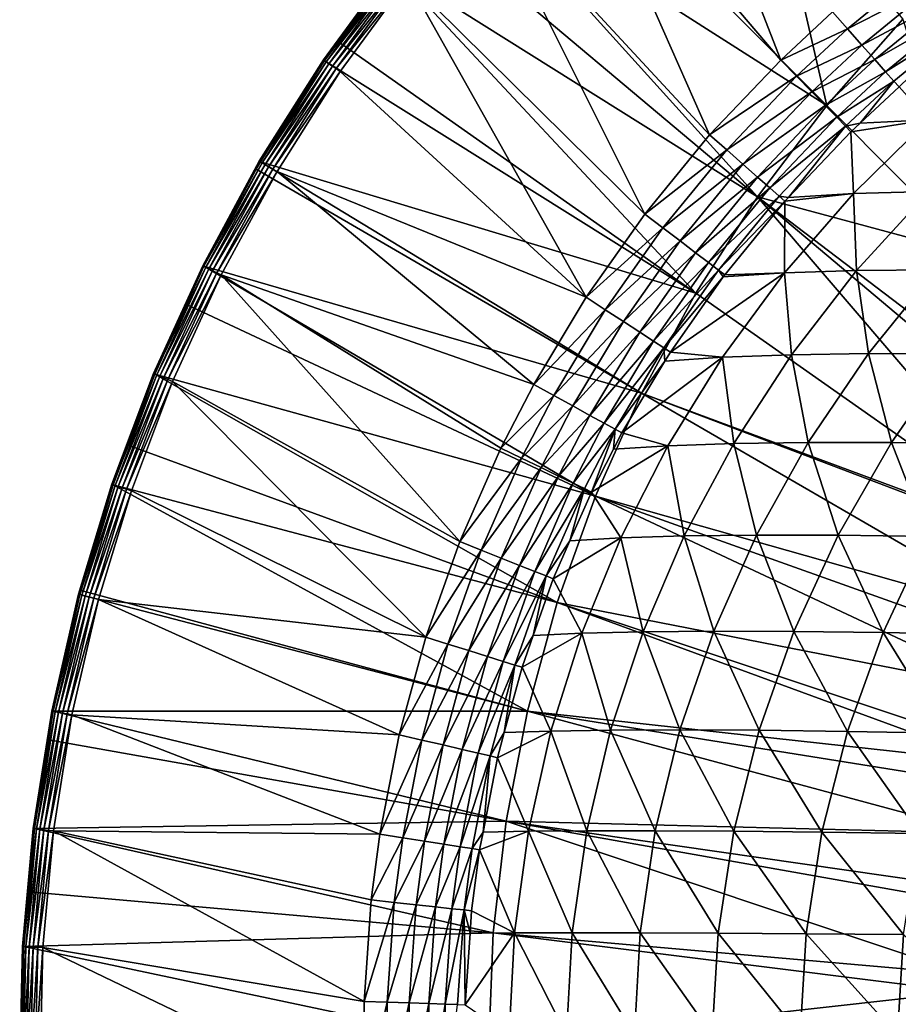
# Model space of a CAD drawing. Extents: x -922 to 922, y -424 to 424.
# Tile 10 of 71: x -922 to -710, y 10 to 248. Entities that reach past the tile are written whole.
import ezdxf

# ---------------------------------------------------------------- set-up
doc = ezdxf.new("R2010")
doc.units = 0
doc.linetypes.add('SOLIDLINE', pattern=[0])
doc.layers.add('BE3C_Starlet_Oval_Sil_2740CFXXK', color=252, linetype='SOLIDLINE')

msp = doc.modelspace()

# ---------------------------------------------------------------- linework, layer by layer
at = {"layer": 'BE3C_Starlet_Oval_Sil_2740CFXXK', "color": 252}
for points in [[(-790.391, 299.842, 575), (-737.956, 238.224, 575), (-769.354, 318.94, 575)], [(-769.354, 318.94, 575), (-737.956, 238.224, 575), (-725.438, 249.882, 575)], [(-813.513, 282.562, 568.289), (-798.101, 298.609, 568.313), (-726.824, 227.203, 286.416)], [(-810.017, 279.423, 575), (-755.144, 220.107, 575), (-790.391, 299.842, 575)], [(-726.824, 227.203, 286.416), (-798.101, 298.609, 568.313), (-740.439, 286.303, 429.624)], [(-790.391, 299.842, 575), (-755.144, 220.107, 575), (-737.956, 238.224, 575)], [(-726.824, 227.203, 286.416), (-740.439, 286.303, 429.624), (-708.376, 248.104, 286.416)], [(-813.513, 282.562, 568.289), (-743.559, 205.089, 286.416), (-822.654, 271.656, 568.275)], [(-726.824, 227.203, 286.416), (-743.559, 205.089, 286.416), (-813.513, 282.562, 568.289)], [(-828.22, 257.72, 575), (-770.822, 200.953, 575), (-810.017, 279.423, 575)], [(-810.017, 279.423, 575), (-770.822, 200.953, 575), (-755.144, 220.107, 575)], [(-831.912, 260.609, 568.261), (-822.654, 271.656, 568.275), (-743.559, 205.089, 286.416)], [(-845.008, 242.679, 568.242), (-848.593, 238.255, 569.406), (-832.132, 260.781, 569.429)], [(-832.126, 260.777, 570.63), (-832.132, 260.781, 569.429), (-848.593, 238.255, 569.406)], [(-832.126, 260.777, 570.63), (-848.593, 238.255, 569.406), (-848.591, 238.254, 570.61)], [(-831.895, 260.596, 571.794), (-832.126, 260.777, 570.63), (-848.591, 238.254, 570.61)], [(-831.895, 260.596, 571.794), (-848.591, 238.254, 570.61), (-848.352, 238.091, 571.779)], [(-831.453, 260.249, 572.855), (-831.895, 260.596, 571.794), (-848.352, 238.091, 571.779)], [(-831.453, 260.249, 572.855), (-848.352, 238.091, 571.779), (-847.888, 237.775, 572.845)], [(-830.823, 259.757, 573.752), (-831.453, 260.249, 572.855), (-847.888, 237.775, 572.845)], [(-830.823, 259.757, 573.752), (-847.888, 237.775, 572.845), (-847.228, 237.325, 573.745)], [(-830.044, 259.147, 574.432), (-830.823, 259.757, 573.752), (-847.228, 237.325, 573.745)], [(-845.008, 242.679, 568.242), (-832.132, 260.781, 569.429), (-831.912, 260.609, 568.261)], [(-758.516, 181.859, 286.416), (-845.008, 242.679, 568.242), (-831.912, 260.609, 568.261)], [(-831.912, 260.609, 568.261), (-743.559, 205.089, 286.416), (-758.516, 181.859, 286.416)], [(-725.438, 249.882, 575), (-721.791, 245.763, 574.387), (-702.904, 261.279, 574.384)], [(-721.791, 245.763, 574.387), (-699.721, 257.11, 572.565), (-702.904, 261.279, 574.384)], [(-830.044, 259.147, 574.432), (-847.228, 237.325, 573.745), (-846.409, 236.766, 574.428)], [(-829.159, 258.454, 574.856), (-830.044, 259.147, 574.432), (-846.409, 236.766, 574.428)], [(-829.159, 258.454, 574.856), (-846.409, 236.766, 574.428), (-845.478, 236.132, 574.855)], [(-845.478, 236.132, 574.855), (-828.22, 257.72, 575), (-829.159, 258.454, 574.856)], [(-845.478, 236.132, 574.855), (-844.491, 235.459, 575), (-828.22, 257.72, 575)], [(-844.491, 235.459, 575), (-784.996, 180.822, 575), (-828.22, 257.72, 575)], [(-828.22, 257.72, 575), (-784.996, 180.822, 575), (-770.822, 200.953, 575)], [(-721.791, 245.763, 574.387), (-718.323, 241.846, 572.579), (-699.721, 257.11, 572.565)], [(-718.323, 241.846, 572.579), (-696.859, 253.363, 569.633), (-699.721, 257.11, 572.565)], [(-718.323, 241.846, 572.579), (-715.204, 238.324, 569.664), (-696.859, 253.363, 569.633)], [(-715.204, 238.324, 569.664), (-694.461, 250.223, 565.734), (-696.859, 253.363, 569.633)], [(-715.204, 238.324, 569.664), (-712.587, 235.367, 565.786), (-694.461, 250.223, 565.734)], [(-712.587, 235.367, 565.786), (-692.644, 247.844, 561.058), (-694.461, 250.223, 565.734)], [(-737.956, 238.224, 575), (-721.791, 245.763, 574.387), (-725.438, 249.882, 575)], [(-708.376, 248.104, 286.416), (-690.552, 190.869, 143.208), (-726.824, 227.203, 286.416)], [(-712.587, 235.367, 565.786), (-710.599, 233.122, 561.133), (-692.644, 247.844, 561.058)], [(-710.599, 233.122, 561.133), (-709.339, 231.699, 555.935), (-692.644, 247.844, 561.058)], [(-737.956, 238.224, 575), (-734.111, 234.298, 574.389), (-721.791, 245.763, 574.387)], [(-734.111, 234.298, 574.389), (-718.323, 241.846, 572.579), (-721.791, 245.763, 574.387)], [(-848.357, 238.094, 568.237), (-848.593, 238.255, 569.406), (-845.008, 242.679, 568.242)], [(-848.357, 238.094, 568.237), (-845.008, 242.679, 568.242), (-758.516, 181.859, 286.416)], [(-734.111, 234.298, 574.389), (-730.455, 230.565, 572.585), (-718.323, 241.846, 572.579)], [(-730.455, 230.565, 572.585), (-715.204, 238.324, 569.664), (-718.323, 241.846, 572.579)], [(-848.352, 238.091, 571.779), (-848.591, 238.254, 570.61), (-864.086, 213.763, 570.593)], [(-848.591, 238.254, 570.61), (-864.084, 213.761, 569.386), (-864.086, 213.763, 570.593)], [(-863.832, 213.614, 568.214), (-864.084, 213.761, 569.386), (-848.593, 238.255, 569.406)], [(-848.591, 238.254, 570.61), (-848.593, 238.255, 569.406), (-864.084, 213.761, 569.386)], [(-863.832, 213.614, 568.214), (-848.593, 238.255, 569.406), (-848.357, 238.094, 568.237)], [(-755.144, 220.107, 575), (-734.111, 234.298, 574.389), (-737.956, 238.224, 575)], [(-730.455, 230.565, 572.585), (-727.165, 227.206, 569.676), (-715.204, 238.324, 569.664)], [(-727.165, 227.206, 569.676), (-712.587, 235.367, 565.786), (-715.204, 238.324, 569.664)], [(-848.352, 238.091, 571.779), (-864.086, 213.763, 570.593), (-863.839, 213.618, 571.765)], [(-847.888, 237.775, 572.845), (-848.352, 238.091, 571.779), (-863.839, 213.618, 571.765)], [(-847.888, 237.775, 572.845), (-863.839, 213.618, 571.765), (-863.356, 213.335, 572.835)], [(-848.357, 238.094, 568.237), (-758.516, 181.859, 286.416), (-863.832, 213.614, 568.214)], [(-847.228, 237.325, 573.745), (-847.888, 237.775, 572.845), (-863.356, 213.335, 572.835)], [(-847.228, 237.325, 573.745), (-863.356, 213.335, 572.835), (-862.666, 212.931, 573.739)], [(-846.409, 236.766, 574.428), (-847.228, 237.325, 573.745), (-862.666, 212.931, 573.739)], [(-846.409, 236.766, 574.428), (-862.666, 212.931, 573.739), (-861.809, 212.43, 574.426)], [(-845.478, 236.132, 574.855), (-846.409, 236.766, 574.428), (-861.809, 212.43, 574.426)], [(-845.478, 236.132, 574.855), (-861.809, 212.43, 574.426), (-860.836, 211.859, 574.854)], [(-860.836, 211.859, 574.854), (-844.491, 235.459, 575), (-845.478, 236.132, 574.855)], [(-860.836, 211.859, 574.854), (-859.802, 211.254, 575), (-844.491, 235.459, 575)], [(-859.802, 211.254, 575), (-784.996, 180.822, 575), (-844.491, 235.459, 575)], [(-755.144, 220.107, 575), (-751.023, 216.476, 574.389), (-734.111, 234.298, 574.389)], [(-751.023, 216.476, 574.389), (-730.455, 230.565, 572.585), (-734.111, 234.298, 574.389)], [(-727.165, 227.206, 569.676), (-724.403, 224.385, 565.806), (-712.587, 235.367, 565.786)], [(-724.403, 224.385, 565.806), (-710.599, 233.122, 561.133), (-712.587, 235.367, 565.786)], [(-724.403, 224.385, 565.806), (-722.304, 222.242, 561.162), (-710.599, 233.122, 561.133)], [(-722.304, 222.242, 561.162), (-718.739, 222.955, 555.965), (-710.599, 233.122, 561.133)], [(-710.599, 233.122, 561.133), (-718.739, 222.955, 555.965), (-709.339, 231.699, 555.935)], [(-702.243, 223.713, 514.269), (-709.339, 231.699, 555.935), (-718.739, 222.955, 555.965)], [(-751.023, 216.476, 574.389), (-747.104, 213.022, 572.587), (-730.455, 230.565, 572.585)], [(-747.104, 213.022, 572.587), (-727.165, 227.206, 569.676), (-730.455, 230.565, 572.585)], [(-747.104, 213.022, 572.587), (-743.577, 209.914, 569.68), (-727.165, 227.206, 569.676)], [(-743.577, 209.914, 569.68), (-724.403, 224.385, 565.806), (-727.165, 227.206, 569.676)], [(-726.824, 227.203, 286.416), (-690.552, 190.869, 143.208), (-743.559, 205.089, 286.416)], [(-743.577, 209.914, 569.68), (-740.615, 207.305, 565.812), (-724.403, 224.385, 565.806)], [(-740.615, 207.305, 565.812), (-722.304, 222.242, 561.162), (-724.403, 224.385, 565.806)], [(-740.615, 207.305, 565.812), (-738.364, 205.321, 561.172), (-722.304, 222.242, 561.162)], [(-738.364, 205.321, 561.172), (-736.038, 205.002, 555.985), (-722.304, 222.242, 561.162)], [(-736.038, 205.002, 555.985), (-720.97, 220.88, 555.973), (-722.304, 222.242, 561.162)], [(-722.304, 222.242, 561.162), (-720.97, 220.88, 555.973), (-718.739, 222.955, 555.965)], [(-702.243, 223.713, 514.269), (-720.97, 220.88, 555.973), (-720.375, 205.898, 513.867)], [(-702.243, 223.713, 514.269), (-718.739, 222.955, 555.965), (-720.97, 220.88, 555.973)], [(-720.375, 205.898, 513.867), (-702.148, 206.379, 469.983), (-702.243, 223.713, 514.269)], [(-770.822, 200.953, 575), (-751.023, 216.476, 574.389), (-755.144, 220.107, 575)], [(-720.375, 205.898, 513.867), (-720.97, 220.88, 555.973), (-736.038, 205.002, 555.985)], [(-770.822, 200.953, 575), (-766.444, 197.628, 574.388), (-751.023, 216.476, 574.389)], [(-766.444, 197.628, 574.388), (-747.104, 213.022, 572.587), (-751.023, 216.476, 574.389)], [(-863.839, 213.618, 571.765), (-864.086, 213.763, 570.593), (-877.769, 188.455, 570.577)], [(-864.086, 213.763, 570.593), (-877.763, 188.452, 569.368), (-877.769, 188.455, 570.577)], [(-863.839, 213.618, 571.765), (-877.769, 188.455, 570.577), (-877.514, 188.329, 571.753)], [(-864.086, 213.763, 570.593), (-864.084, 213.761, 569.386), (-877.763, 188.452, 569.368)], [(-864.82, 211.785, 568.213), (-877.763, 188.452, 569.368), (-864.084, 213.761, 569.386)], [(-863.356, 213.335, 572.835), (-863.839, 213.618, 571.765), (-877.514, 188.329, 571.753)], [(-863.356, 213.335, 572.835), (-877.514, 188.329, 571.753), (-877.015, 188.08, 572.826)], [(-862.666, 212.931, 573.739), (-863.356, 213.335, 572.835), (-877.015, 188.08, 572.826)], [(-862.666, 212.931, 573.739), (-877.015, 188.08, 572.826), (-876.299, 187.724, 573.734)], [(-861.809, 212.43, 574.426), (-862.666, 212.931, 573.739), (-876.299, 187.724, 573.734)], [(-861.809, 212.43, 574.426), (-876.299, 187.724, 573.734), (-875.409, 187.282, 574.423)], [(-860.836, 211.859, 574.854), (-861.809, 212.43, 574.426), (-875.409, 187.282, 574.423)], [(-864.82, 211.785, 568.213), (-864.084, 213.761, 569.386), (-863.832, 213.614, 568.214)], [(-863.832, 213.614, 568.214), (-771.615, 157.676, 286.416), (-864.82, 211.785, 568.213)], [(-863.832, 213.614, 568.214), (-758.516, 181.859, 286.416), (-771.615, 157.676, 286.416)], [(-766.444, 197.628, 574.388), (-762.281, 194.465, 572.582), (-747.104, 213.022, 572.587)], [(-762.281, 194.465, 572.582), (-743.577, 209.914, 569.68), (-747.104, 213.022, 572.587)], [(-877.497, 188.32, 568.195), (-877.763, 188.452, 569.368), (-864.82, 211.785, 568.213)], [(-771.615, 157.676, 286.416), (-877.497, 188.32, 568.195), (-864.82, 211.785, 568.213)], [(-860.836, 211.859, 574.854), (-875.409, 187.282, 574.423), (-874.397, 186.778, 574.854)], [(-874.397, 186.778, 574.854), (-859.802, 211.254, 575), (-860.836, 211.859, 574.854)], [(-874.397, 186.778, 574.854), (-873.322, 186.244, 575), (-859.802, 211.254, 575)], [(-873.322, 186.244, 575), (-797.648, 159.755, 575), (-859.802, 211.254, 575)], [(-859.802, 211.254, 575), (-797.648, 159.755, 575), (-784.996, 180.822, 575)], [(-762.281, 194.465, 572.582), (-758.535, 191.62, 569.671), (-743.577, 209.914, 569.68)], [(-758.535, 191.62, 569.671), (-740.615, 207.305, 565.812), (-743.577, 209.914, 569.68)], [(-758.535, 191.62, 569.671), (-755.391, 189.232, 565.796), (-740.615, 207.305, 565.812)], [(-755.391, 189.232, 565.796), (-738.364, 205.321, 561.172), (-740.615, 207.305, 565.812)], [(-758.516, 181.859, 286.416), (-743.559, 205.089, 286.416), (-670.87, 120.232, 1.31335)], [(-755.391, 189.232, 565.796), (-753.003, 187.418, 561.149), (-738.364, 205.321, 561.172)], [(-753.003, 187.418, 561.149), (-736.932, 204.06, 555.985), (-738.364, 205.321, 561.172)], [(-690.552, 190.869, 143.208), (-661.053, 142.438, 1.33571), (-743.559, 205.089, 286.416)], [(-743.559, 205.089, 286.416), (-661.053, 142.438, 1.33571), (-663.22, 137.536, 1.33076)], [(-743.559, 205.089, 286.416), (-663.22, 137.536, 1.33076), (-670.87, 120.232, 1.31335)], [(-738.364, 205.321, 561.172), (-736.932, 204.06, 555.985), (-736.038, 205.002, 555.985)], [(-720.375, 205.898, 513.867), (-736.932, 204.06, 555.985), (-737.022, 186.714, 513.479)], [(-737.022, 186.714, 513.479), (-719.593, 187.305, 469.378), (-720.375, 205.898, 513.867)], [(-720.375, 205.898, 513.867), (-736.038, 205.002, 555.985), (-736.932, 204.06, 555.985)], [(-720.375, 205.898, 513.867), (-719.593, 187.305, 469.378), (-702.148, 206.379, 469.983)], [(-719.593, 187.305, 469.378), (-700.346, 187.499, 425.995), (-702.148, 206.379, 469.983)], [(-753.003, 187.418, 561.149), (-751.487, 186.267, 555.955), (-736.932, 204.06, 555.985)], [(-737.022, 186.714, 513.479), (-736.932, 204.06, 555.985), (-751.487, 186.267, 555.955)], [(-784.996, 180.822, 575), (-766.444, 197.628, 574.388), (-770.822, 200.953, 575)], [(-784.996, 180.822, 575), (-780.381, 177.817, 574.386), (-766.444, 197.628, 574.388)], [(-780.381, 177.817, 574.386), (-762.281, 194.465, 572.582), (-766.444, 197.628, 574.388)], [(-780.381, 177.817, 574.386), (-775.993, 174.959, 572.573), (-762.281, 194.465, 572.582)], [(-775.993, 174.959, 572.573), (-758.535, 191.62, 569.671), (-762.281, 194.465, 572.582)], [(-775.993, 174.959, 572.573), (-772.047, 172.389, 569.652), (-758.535, 191.62, 569.671)], [(-772.047, 172.389, 569.652), (-755.391, 189.232, 565.796), (-758.535, 191.62, 569.671)], [(-877.514, 188.329, 571.753), (-877.769, 188.455, 570.577), (-889.657, 162.39, 570.564)], [(-877.769, 188.455, 570.577), (-889.648, 162.386, 569.353), (-889.657, 162.39, 570.564)], [(-877.514, 188.329, 571.753), (-889.657, 162.39, 570.564), (-889.397, 162.282, 571.743)], [(-877.769, 188.455, 570.577), (-877.763, 188.452, 569.368), (-889.648, 162.386, 569.353)], [(-881.695, 179.108, 568.189), (-889.648, 162.386, 569.353), (-877.763, 188.452, 569.368)], [(-877.015, 188.08, 572.826), (-877.514, 188.329, 571.753), (-889.397, 162.282, 571.743)], [(-881.695, 179.108, 568.189), (-877.763, 188.452, 569.368), (-877.497, 188.32, 568.195)], [(-782.782, 132.698, 286.416), (-881.695, 179.108, 568.189), (-877.497, 188.32, 568.195)], [(-771.615, 157.676, 286.416), (-782.782, 132.698, 286.416), (-877.497, 188.32, 568.195)], [(-772.047, 172.389, 569.652), (-768.737, 170.234, 565.764), (-755.391, 189.232, 565.796)], [(-768.737, 170.234, 565.764), (-753.003, 187.418, 561.149), (-755.391, 189.232, 565.796)], [(-877.015, 188.08, 572.826), (-889.397, 162.282, 571.743), (-888.883, 162.068, 572.819)], [(-876.299, 187.724, 573.734), (-877.015, 188.08, 572.826), (-888.883, 162.068, 572.819)], [(-876.299, 187.724, 573.734), (-888.883, 162.068, 572.819), (-888.145, 161.761, 573.73)], [(-875.409, 187.282, 574.423), (-876.299, 187.724, 573.734), (-888.145, 161.761, 573.73)], [(-875.409, 187.282, 574.423), (-888.145, 161.761, 573.73), (-887.226, 161.379, 574.421)], [(-874.397, 186.778, 574.854), (-875.409, 187.282, 574.423), (-887.226, 161.379, 574.421)], [(-874.397, 186.778, 574.854), (-887.226, 161.379, 574.421), (-886.181, 160.944, 574.853)], [(-886.181, 160.944, 574.853), (-873.322, 186.244, 575), (-874.397, 186.778, 574.854)], [(-886.181, 160.944, 574.853), (-885.07, 160.482, 575), (-873.322, 186.244, 575)], [(-885.07, 160.482, 575), (-815.598, 121.725, 575), (-873.322, 186.244, 575)], [(-815.598, 121.725, 575), (-805.63, 144.356, 575), (-873.322, 186.244, 575)], [(-873.322, 186.244, 575), (-805.63, 144.356, 575), (-797.648, 159.755, 575)], [(-768.737, 170.234, 565.764), (-766.226, 168.598, 561.103), (-753.003, 187.418, 561.149)], [(-766.226, 168.598, 561.103), (-751.835, 185.771, 555.953), (-753.003, 187.418, 561.149)], [(-766.226, 168.598, 561.103), (-764.638, 167.564, 555.895), (-751.835, 185.771, 555.953)], [(-764.638, 167.564, 555.895), (-752.033, 166.327, 513.113), (-737.022, 186.714, 513.479)], [(-764.638, 167.564, 555.895), (-737.022, 186.714, 513.479), (-751.835, 185.771, 555.953)], [(-751.835, 185.771, 555.953), (-751.487, 186.267, 555.955), (-753.003, 187.418, 561.149)], [(-752.033, 166.327, 513.113), (-735.372, 166.94, 468.809), (-737.022, 186.714, 513.479)], [(-737.022, 186.714, 513.479), (-751.487, 186.267, 555.955), (-751.835, 185.771, 555.953)], [(-737.022, 186.714, 513.479), (-735.372, 166.94, 468.809), (-719.593, 187.305, 469.378)], [(-735.372, 166.94, 468.809), (-716.751, 167.204, 425.274), (-719.593, 187.305, 469.378)], [(-719.593, 187.305, 469.378), (-716.751, 167.204, 425.274), (-700.346, 187.499, 425.995)], [(-716.751, 167.204, 425.274), (-696.213, 167.118, 382.591), (-700.346, 187.499, 425.995)], [(-758.516, 181.859, 286.416), (-670.87, 120.232, 1.31335), (-771.615, 157.676, 286.416)], [(-889.369, 162.27, 568.179), (-889.648, 162.386, 569.353), (-881.695, 179.108, 568.189)], [(-881.695, 179.108, 568.189), (-782.782, 132.698, 286.416), (-889.369, 162.27, 568.179)], [(-797.648, 159.755, 575), (-780.381, 177.817, 574.386), (-784.996, 180.822, 575)], [(-797.648, 159.755, 575), (-792.815, 157.088, 574.383), (-780.381, 177.817, 574.386)], [(-792.815, 157.088, 574.383), (-775.993, 174.959, 572.573), (-780.381, 177.817, 574.386)], [(-792.815, 157.088, 574.383), (-788.22, 154.552, 572.562), (-775.993, 174.959, 572.573)], [(-788.22, 154.552, 572.562), (-772.047, 172.389, 569.652), (-775.993, 174.959, 572.573)], [(-788.22, 154.552, 572.562), (-784.09, 152.273, 569.627), (-772.047, 172.389, 569.652)], [(-784.09, 152.273, 569.627), (-768.737, 170.234, 565.764), (-772.047, 172.389, 569.652)], [(-784.09, 152.273, 569.627), (-780.63, 150.364, 565.723), (-768.737, 170.234, 565.764)], [(-780.63, 150.364, 565.723), (-766.226, 168.598, 561.103), (-768.737, 170.234, 565.764)], [(-780.63, 150.364, 565.723), (-778.01, 148.919, 561.042), (-766.226, 168.598, 561.103)], [(-778.01, 148.919, 561.042), (-765.948, 165.378, 555.886), (-766.226, 168.598, 561.103)], [(-765.948, 165.378, 555.886), (-764.638, 167.564, 555.895), (-766.226, 168.598, 561.103)], [(-765.948, 165.378, 555.886), (-752.033, 166.327, 513.113), (-764.638, 167.564, 555.895)], [(-752.033, 166.327, 513.113), (-749.321, 145.48, 468.285), (-735.372, 166.94, 468.809)], [(-749.321, 145.48, 468.285), (-731.278, 145.739, 424.611), (-735.372, 166.94, 468.809)], [(-735.372, 166.94, 468.809), (-731.278, 145.739, 424.611), (-716.751, 167.204, 425.274)], [(-731.278, 145.739, 424.611), (-711.191, 145.697, 381.839), (-716.751, 167.204, 425.274)], [(-716.751, 167.204, 425.274), (-711.191, 145.697, 381.839), (-696.213, 167.118, 382.591)], [(-711.191, 145.697, 381.839), (-689.104, 145.354, 340.057), (-696.213, 167.118, 382.591)], [(-778.01, 148.919, 561.042), (-776.36, 148.008, 555.817), (-765.948, 165.378, 555.886)], [(-776.36, 148.008, 555.817), (-765.272, 144.921, 512.775), (-752.033, 166.327, 513.113)], [(-776.36, 148.008, 555.817), (-752.033, 166.327, 513.113), (-765.948, 165.378, 555.886)], [(-765.272, 144.921, 512.775), (-749.321, 145.48, 468.285), (-752.033, 166.327, 513.113)], [(-889.397, 162.282, 571.743), (-889.657, 162.39, 570.564), (-899.745, 135.611, 570.553)], [(-889.657, 162.39, 570.564), (-899.733, 135.607, 569.34), (-899.745, 135.611, 570.553)], [(-889.397, 162.282, 571.743), (-899.745, 135.611, 570.553), (-899.481, 135.521, 571.734)], [(-889.657, 162.39, 570.564), (-889.648, 162.386, 569.353), (-899.733, 135.607, 569.34)], [(-895.841, 145.08, 568.17), (-899.733, 135.607, 569.34), (-889.648, 162.386, 569.353)], [(-888.883, 162.068, 572.819), (-889.397, 162.282, 571.743), (-899.481, 135.521, 571.734)], [(-888.883, 162.068, 572.819), (-899.481, 135.521, 571.734), (-898.954, 135.343, 572.813)], [(-888.145, 161.761, 573.73), (-888.883, 162.068, 572.819), (-898.954, 135.343, 572.813)], [(-895.841, 145.08, 568.17), (-889.648, 162.386, 569.353), (-889.369, 162.27, 568.179)], [(-889.369, 162.27, 568.179), (-792, 106.997, 286.416), (-895.841, 145.08, 568.17)], [(-889.369, 162.27, 568.179), (-782.782, 132.698, 286.416), (-792, 106.997, 286.416)], [(-888.145, 161.761, 573.73), (-898.954, 135.343, 572.813), (-898.197, 135.087, 573.726)], [(-887.226, 161.379, 574.421), (-888.145, 161.761, 573.73), (-898.197, 135.087, 573.726)], [(-887.226, 161.379, 574.421), (-898.197, 135.087, 573.726), (-897.253, 134.768, 574.42)], [(-886.181, 160.944, 574.853), (-887.226, 161.379, 574.421), (-897.253, 134.768, 574.42)], [(-886.181, 160.944, 574.853), (-897.253, 134.768, 574.42), (-896.179, 134.404, 574.853)], [(-896.179, 134.404, 574.853), (-885.07, 160.482, 575), (-886.181, 160.944, 574.853)], [(-896.179, 134.404, 574.853), (-895.038, 134.018, 575), (-885.07, 160.482, 575)], [(-895.038, 134.018, 575), (-823.783, 98.6088, 575), (-885.07, 160.482, 575)], [(-885.07, 160.482, 575), (-823.783, 98.6088, 575), (-815.598, 121.725, 575)], [(-805.63, 144.356, 575), (-792.815, 157.088, 574.383), (-797.648, 159.755, 575)], [(-677.064, 102.831, 1.2984), (-782.782, 132.698, 286.416), (-771.615, 157.676, 286.416)], [(-771.615, 157.676, 286.416), (-670.87, 120.232, 1.31335), (-671.192, 119.504, 1.31261)], [(-771.615, 157.676, 286.416), (-671.192, 119.504, 1.31261), (-677.064, 102.831, 1.2984)], [(-805.63, 144.356, 575), (-800.655, 141.939, 574.38), (-792.815, 157.088, 574.383)], [(-800.655, 141.939, 574.38), (-788.22, 154.552, 572.562), (-792.815, 157.088, 574.383)], [(-800.655, 141.939, 574.38), (-795.926, 139.642, 572.552), (-788.22, 154.552, 572.562)], [(-795.926, 139.642, 572.552), (-784.09, 152.273, 569.627), (-788.22, 154.552, 572.562)], [(-795.926, 139.642, 572.552), (-791.679, 137.579, 569.607), (-784.09, 152.273, 569.627)], [(-791.679, 137.579, 569.607), (-780.63, 150.364, 565.723), (-784.09, 152.273, 569.627)], [(-791.679, 137.579, 569.607), (-788.122, 135.852, 565.689), (-780.63, 150.364, 565.723)], [(-788.122, 135.852, 565.689), (-778.01, 148.919, 561.042), (-780.63, 150.364, 565.723)], [(-788.122, 135.852, 565.689), (-785.434, 134.546, 560.994), (-778.01, 148.919, 561.042)], [(-785.434, 134.546, 560.994), (-783.747, 133.726, 555.754), (-778.01, 148.919, 561.042)], [(-778.01, 148.919, 561.042), (-783.747, 133.726, 555.754), (-778.396, 144.072, 555.799)], [(-778.396, 144.072, 555.799), (-776.36, 148.008, 555.817), (-778.01, 148.919, 561.042)], [(-778.396, 144.072, 555.799), (-765.272, 144.921, 512.775), (-776.36, 148.008, 555.817)], [(-765.272, 144.921, 512.775), (-761.312, 123.104, 467.815), (-749.321, 145.48, 468.285)], [(-761.312, 123.104, 467.815), (-743.777, 123.308, 424.017), (-749.321, 145.48, 468.285)], [(-749.321, 145.48, 468.285), (-743.777, 123.308, 424.017), (-731.278, 145.739, 424.611)], [(-743.777, 123.308, 424.017), (-724.083, 123.261, 381.166), (-731.278, 145.739, 424.611)], [(-731.278, 145.739, 424.611), (-724.083, 123.261, 381.166), (-711.191, 145.697, 381.839)], [(-724.083, 123.261, 381.166), (-702.277, 122.963, 339.355), (-711.191, 145.697, 381.839)], [(-711.191, 145.697, 381.839), (-702.277, 122.963, 339.355), (-689.104, 145.354, 340.057)], [(-899.444, 135.509, 568.165), (-899.733, 135.607, 569.34), (-895.841, 145.08, 568.17)], [(-792, 106.997, 286.416), (-899.444, 135.509, 568.165), (-895.841, 145.08, 568.17)], [(-815.598, 121.725, 575), (-800.655, 141.939, 574.38), (-805.63, 144.356, 575)], [(-783.747, 133.726, 555.754), (-776.639, 122.648, 512.471), (-765.272, 144.921, 512.775)], [(-783.747, 133.726, 555.754), (-765.272, 144.921, 512.775), (-778.396, 144.072, 555.799)], [(-776.639, 122.648, 512.471), (-761.312, 123.104, 467.815), (-765.272, 144.921, 512.775)], [(-815.598, 121.725, 575), (-810.441, 119.68, 574.377), (-800.655, 141.939, 574.38)], [(-810.441, 119.68, 574.377), (-795.926, 139.642, 572.552), (-800.655, 141.939, 574.38)], [(-810.441, 119.68, 574.377), (-805.542, 117.737, 572.538), (-795.926, 139.642, 572.552)], [(-805.542, 117.737, 572.538), (-791.679, 137.579, 569.607), (-795.926, 139.642, 572.552)], [(-805.542, 117.737, 572.538), (-801.144, 115.994, 569.576), (-791.679, 137.579, 569.607)], [(-801.144, 115.994, 569.576), (-788.122, 135.852, 565.689), (-791.679, 137.579, 569.607)], [(-801.144, 115.994, 569.576), (-797.466, 114.536, 565.639), (-788.122, 135.852, 565.689)], [(-797.466, 114.536, 565.639), (-785.434, 134.546, 560.994), (-788.122, 135.852, 565.689)], [(-899.481, 135.521, 571.734), (-899.745, 135.611, 570.553), (-907.786, 109.002, 570.545)], [(-899.745, 135.611, 570.553), (-907.772, 108.998, 569.33), (-907.786, 109.002, 570.545)], [(-899.481, 135.521, 571.734), (-907.786, 109.002, 570.545), (-907.518, 108.93, 571.728)], [(-899.745, 135.611, 570.553), (-899.733, 135.607, 569.34), (-907.772, 108.998, 569.33)], [(-899.444, 135.509, 568.165), (-907.772, 108.998, 569.33), (-899.733, 135.607, 569.34)], [(-907.173, 109.914, 568.155), (-907.772, 108.998, 569.33), (-899.444, 135.509, 568.165)], [(-898.954, 135.343, 572.813), (-899.481, 135.521, 571.734), (-907.518, 108.93, 571.728)], [(-898.954, 135.343, 572.813), (-907.518, 108.93, 571.728), (-906.981, 108.787, 572.808)], [(-799.214, 80.7613, 286.416), (-907.173, 109.914, 568.155), (-899.444, 135.509, 568.165)], [(-898.197, 135.087, 573.726), (-898.954, 135.343, 572.813), (-906.981, 108.787, 572.808)], [(-898.197, 135.087, 573.726), (-906.981, 108.787, 572.808), (-906.209, 108.581, 573.723)], [(-897.253, 134.768, 574.42), (-898.197, 135.087, 573.726), (-906.209, 108.581, 573.723)], [(-897.253, 134.768, 574.42), (-906.209, 108.581, 573.723), (-905.246, 108.324, 574.418)], [(-896.179, 134.404, 574.853), (-897.253, 134.768, 574.42), (-905.246, 108.324, 574.418)], [(-896.179, 134.404, 574.853), (-905.246, 108.324, 574.418), (-904.149, 108.032, 574.852)], [(-904.149, 108.032, 574.852), (-895.038, 134.018, 575), (-896.179, 134.404, 574.853)], [(-904.149, 108.032, 574.852), (-902.984, 107.721, 575), (-895.038, 134.018, 575)], [(-902.984, 107.721, 575), (-823.783, 98.6088, 575), (-895.038, 134.018, 575)], [(-792, 106.997, 286.416), (-799.214, 80.7613, 286.416), (-899.444, 135.509, 568.165)], [(-797.466, 114.536, 565.639), (-794.693, 113.436, 560.921), (-785.434, 134.546, 560.994)], [(-794.693, 113.436, 560.921), (-788.943, 121.897, 555.7), (-785.434, 134.546, 560.994)], [(-785.434, 134.546, 560.994), (-788.943, 121.897, 555.7), (-783.747, 133.726, 555.754)], [(-788.943, 121.897, 555.7), (-776.639, 122.648, 512.471), (-783.747, 133.726, 555.754)], [(-782.782, 132.698, 286.416), (-682.259, 85.5817, 1.28545), (-792, 106.997, 286.416)], [(-677.064, 102.831, 1.2984), (-679.502, 95.9085, 1.2925), (-782.782, 132.698, 286.416)], [(-782.782, 132.698, 286.416), (-679.502, 95.9085, 1.2925), (-682.259, 85.5817, 1.28545)], [(-823.783, 98.6088, 575), (-810.441, 119.68, 574.377), (-815.598, 121.725, 575)], [(-794.693, 113.436, 560.921), (-792.961, 112.749, 555.659), (-788.943, 121.897, 555.7)], [(-792.961, 112.749, 555.659), (-786.072, 99.6188, 512.207), (-776.639, 122.648, 512.471)], [(-792.961, 112.749, 555.659), (-776.639, 122.648, 512.471), (-788.943, 121.897, 555.7)], [(-786.072, 99.6188, 512.207), (-771.263, 99.9508, 467.409), (-776.639, 122.648, 512.471)], [(-776.639, 122.648, 512.471), (-771.263, 99.9508, 467.409), (-761.312, 123.104, 467.815)], [(-771.263, 99.9508, 467.409), (-754.146, 100.081, 423.504), (-761.312, 123.104, 467.815)], [(-761.312, 123.104, 467.815), (-754.146, 100.081, 423.504), (-743.777, 123.308, 424.017)], [(-754.146, 100.081, 423.504), (-734.772, 100.009, 380.585), (-743.777, 123.308, 424.017)], [(-743.777, 123.308, 424.017), (-734.772, 100.009, 380.585), (-724.083, 123.261, 381.166)], [(-734.772, 100.009, 380.585), (-713.189, 99.7353, 338.748), (-724.083, 123.261, 381.166)], [(-724.083, 123.261, 381.166), (-713.189, 99.7353, 338.748), (-702.277, 122.963, 339.355)], [(-689.45, 99.2606, 298.088), (-702.277, 122.963, 339.355), (-713.189, 99.7353, 338.748)], [(-823.783, 98.6088, 575), (-818.474, 96.9482, 574.373), (-810.441, 119.68, 574.377)], [(-818.474, 96.9482, 574.373), (-805.542, 117.737, 572.538), (-810.441, 119.68, 574.377)], [(-818.474, 96.9482, 574.373), (-813.432, 95.3709, 572.525), (-805.542, 117.737, 572.538)], [(-813.432, 95.3709, 572.525), (-801.144, 115.994, 569.576), (-805.542, 117.737, 572.538)], [(-813.432, 95.3709, 572.525), (-808.908, 93.9559, 569.547), (-801.144, 115.994, 569.576)], [(-808.908, 93.9559, 569.547), (-797.466, 114.536, 565.639), (-801.144, 115.994, 569.576)], [(-808.908, 93.9559, 569.547), (-805.13, 92.7741, 565.589), (-797.466, 114.536, 565.639)], [(-805.13, 92.7741, 565.589), (-794.693, 113.436, 560.921), (-797.466, 114.536, 565.639)], [(-805.13, 92.7741, 565.589), (-802.287, 91.8849, 560.85), (-794.693, 113.436, 560.921)], [(-802.287, 91.8849, 560.85), (-797.797, 99.0505, 555.6), (-794.693, 113.436, 560.921)], [(-797.797, 99.0505, 555.6), (-792.961, 112.749, 555.659), (-794.693, 113.436, 560.921)], [(-797.797, 99.0505, 555.6), (-786.072, 99.6188, 512.207), (-792.961, 112.749, 555.659)], [(-907.173, 109.914, 568.155), (-907.474, 108.918, 568.155), (-907.772, 108.998, 569.33)], [(-907.474, 108.918, 568.155), (-907.173, 109.914, 568.155), (-799.214, 80.7613, 286.416)], [(-907.518, 108.93, 571.728), (-907.786, 109.002, 570.545), (-914.292, 80.7621, 570.538)], [(-907.786, 109.002, 570.545), (-914.275, 80.7589, 569.322), (-914.292, 80.7621, 570.538)], [(-907.518, 108.93, 571.728), (-914.292, 80.7621, 570.538), (-914.02, 80.7093, 571.722)], [(-907.786, 109.002, 570.545), (-907.772, 108.998, 569.33), (-914.275, 80.7589, 569.322)], [(-907.772, 108.998, 569.33), (-913.971, 80.6996, 568.146), (-914.275, 80.7589, 569.322)], [(-906.981, 108.787, 572.808), (-907.518, 108.93, 571.728), (-914.02, 80.7093, 571.722)], [(-906.981, 108.787, 572.808), (-914.02, 80.7093, 571.722), (-913.476, 80.6033, 572.805)], [(-907.772, 108.998, 569.33), (-907.474, 108.918, 568.155), (-913.971, 80.6996, 568.146)], [(-907.474, 108.918, 568.155), (-799.214, 80.7613, 286.416), (-913.971, 80.6996, 568.146)], [(-906.209, 108.581, 573.723), (-906.981, 108.787, 572.808), (-913.476, 80.6033, 572.805)], [(-906.209, 108.581, 573.723), (-913.476, 80.6033, 572.805), (-912.691, 80.4507, 573.721)], [(-905.246, 108.324, 574.418), (-906.209, 108.581, 573.723), (-912.691, 80.4507, 573.721)], [(-905.246, 108.324, 574.418), (-912.691, 80.4507, 573.721), (-911.712, 80.2602, 574.417)], [(-904.149, 108.032, 574.852), (-905.246, 108.324, 574.418), (-911.712, 80.2602, 574.417)], [(-904.149, 108.032, 574.852), (-911.712, 80.2602, 574.417), (-910.597, 80.0434, 574.852)], [(-910.597, 80.0434, 574.852), (-902.984, 107.721, 575), (-904.149, 108.032, 574.852)], [(-910.597, 80.0434, 574.852), (-909.412, 79.8128, 575), (-902.984, 107.721, 575)], [(-909.412, 79.8128, 575), (-830.217, 75.0157, 575), (-902.984, 107.721, 575)], [(-902.984, 107.721, 575), (-830.217, 75.0157, 575), (-823.783, 98.6088, 575)], [(-686.671, 68.3709, 1.27411), (-799.214, 80.7613, 286.416), (-792, 106.997, 286.416)], [(-792, 106.997, 286.416), (-682.259, 85.5817, 1.28545), (-685.97, 71.6788, 1.27596)], [(-792, 106.997, 286.416), (-685.97, 71.6788, 1.27596), (-686.671, 68.3709, 1.27411)], [(-771.263, 99.9508, 467.409), (-762.329, 76.1899, 423.082), (-754.146, 100.081, 423.504)], [(-762.329, 76.1899, 423.082), (-743.195, 76.0934, 380.108), (-754.146, 100.081, 423.504)], [(-754.146, 100.081, 423.504), (-743.195, 76.0934, 380.108), (-734.772, 100.009, 380.585)], [(-830.217, 75.0157, 575), (-818.474, 96.9482, 574.373), (-823.783, 98.6088, 575)], [(-802.287, 91.8849, 560.85), (-800.522, 91.3327, 555.567), (-797.797, 99.0505, 555.6)], [(-800.522, 91.3327, 555.567), (-793.531, 75.9254, 511.99), (-786.072, 99.6188, 512.207)], [(-800.522, 91.3327, 555.567), (-786.072, 99.6188, 512.207), (-797.797, 99.0505, 555.6)], [(-793.531, 75.9254, 511.99), (-779.125, 76.1339, 467.075), (-786.072, 99.6188, 512.207)], [(-786.072, 99.6188, 512.207), (-779.125, 76.1339, 467.075), (-771.263, 99.9508, 467.409)], [(-779.125, 76.1339, 467.075), (-762.329, 76.1899, 423.082), (-771.263, 99.9508, 467.409)], [(-743.195, 76.0934, 380.108), (-721.775, 75.8447, 338.25), (-734.772, 100.009, 380.585)], [(-734.772, 100.009, 380.585), (-721.775, 75.8447, 338.25), (-713.189, 99.7353, 338.748)], [(-698.119, 75.4443, 297.607), (-713.189, 99.7353, 338.748), (-721.775, 75.8447, 338.25)], [(-689.45, 99.2606, 298.088), (-713.189, 99.7353, 338.748), (-698.119, 75.4443, 297.607)], [(-830.217, 75.0157, 575), (-824.786, 73.7481, 574.37), (-818.474, 96.9482, 574.373)], [(-824.786, 73.7481, 574.37), (-813.432, 95.3709, 572.525), (-818.474, 96.9482, 574.373)], [(-824.786, 73.7481, 574.37), (-819.63, 72.5445, 572.512), (-813.432, 95.3709, 572.525)], [(-819.63, 72.5445, 572.512), (-808.908, 93.9559, 569.547), (-813.432, 95.3709, 572.525)], [(-819.63, 72.5445, 572.512), (-815.006, 71.4653, 569.52), (-808.908, 93.9559, 569.547)], [(-815.006, 71.4653, 569.52), (-805.13, 92.7741, 565.589), (-808.908, 93.9559, 569.547)], [(-815.006, 71.4653, 569.52), (-811.15, 70.565, 565.545), (-805.13, 92.7741, 565.589)], [(-811.15, 70.565, 565.545), (-802.287, 91.8849, 560.85), (-805.13, 92.7741, 565.589)], [(-811.15, 70.565, 565.545), (-808.253, 69.889, 560.786), (-802.287, 91.8849, 560.85)], [(-808.253, 69.889, 560.786), (-804.814, 75.5413, 555.507), (-802.287, 91.8849, 560.85)], [(-804.814, 75.5413, 555.507), (-800.522, 91.3327, 555.567), (-802.287, 91.8849, 560.85)], [(-804.814, 75.5413, 555.507), (-793.531, 75.9254, 511.99), (-800.522, 91.3327, 555.567)], [(-914.02, 80.7093, 571.722), (-914.292, 80.7621, 570.538), (-918.82, 52.3604, 570.533)], [(-914.292, 80.7621, 570.538), (-918.802, 52.3582, 569.317), (-918.82, 52.3604, 570.533)], [(-914.02, 80.7093, 571.722), (-918.82, 52.3604, 570.533), (-918.546, 52.3263, 571.719)], [(-914.292, 80.7621, 570.538), (-914.275, 80.7589, 569.322), (-918.802, 52.3582, 569.317)], [(-914.275, 80.7589, 569.322), (-915.077, 73.7583, 568.145), (-918.802, 52.3582, 569.317)], [(-913.476, 80.6033, 572.805), (-914.02, 80.7093, 571.722), (-918.546, 52.3263, 571.719)], [(-913.476, 80.6033, 572.805), (-918.546, 52.3263, 571.719), (-917.996, 52.2577, 572.802)], [(-912.691, 80.4507, 573.721), (-913.476, 80.6033, 572.805), (-917.996, 52.2577, 572.802)], [(-912.691, 80.4507, 573.721), (-917.996, 52.2577, 572.802), (-917.203, 52.1588, 573.719)], [(-911.712, 80.2602, 574.417), (-912.691, 80.4507, 573.721), (-917.203, 52.1588, 573.719)], [(-911.712, 80.2602, 574.417), (-917.203, 52.1588, 573.719), (-916.213, 52.0353, 574.416)], [(-910.597, 80.0434, 574.852), (-911.712, 80.2602, 574.417), (-916.213, 52.0353, 574.416)], [(-910.597, 80.0434, 574.852), (-916.213, 52.0353, 574.416), (-915.086, 51.8947, 574.852)], [(-915.086, 51.8947, 574.852), (-909.412, 79.8128, 575), (-910.597, 80.0434, 574.852)], [(-915.086, 51.8947, 574.852), (-913.887, 51.7452, 575), (-909.412, 79.8128, 575)], [(-914.275, 80.7589, 569.322), (-913.971, 80.6996, 568.146), (-915.077, 73.7583, 568.145)], [(-913.971, 80.6996, 568.146), (-804.393, 54.1125, 286.416), (-915.077, 73.7583, 568.145)], [(-913.971, 80.6996, 568.146), (-799.214, 80.7613, 286.416), (-804.393, 54.1125, 286.416)], [(-913.887, 51.7452, 575), (-834.9, 50.9857, 575), (-909.412, 79.8128, 575)], [(-909.412, 79.8128, 575), (-834.9, 50.9857, 575), (-830.217, 75.0157, 575)], [(-799.214, 80.7613, 286.416), (-689.671, 51.2078, 1.2661), (-804.393, 54.1125, 286.416)], [(-686.671, 68.3709, 1.27411), (-687.826, 62.9215, 1.27106), (-799.214, 80.7613, 286.416)], [(-799.214, 80.7613, 286.416), (-687.826, 62.9215, 1.27106), (-689.671, 51.2078, 1.2661)], [(-834.9, 50.9857, 575), (-824.786, 73.7481, 574.37), (-830.217, 75.0157, 575)], [(-808.253, 69.889, 560.786), (-806.464, 69.4713, 555.484), (-804.814, 75.5413, 555.507)], [(-806.464, 69.4713, 555.484), (-798.974, 51.6994, 511.825), (-793.531, 75.9254, 511.99)], [(-806.464, 69.4713, 555.484), (-793.531, 75.9254, 511.99), (-804.814, 75.5413, 555.507)], [(-798.974, 51.6994, 511.825), (-784.855, 51.8003, 466.822), (-793.531, 75.9254, 511.99)], [(-793.531, 75.9254, 511.99), (-784.855, 51.8003, 466.822), (-779.125, 76.1339, 467.075)], [(-784.855, 51.8003, 466.822), (-768.283, 51.798, 422.763), (-779.125, 76.1339, 467.075)], [(-779.125, 76.1339, 467.075), (-768.283, 51.798, 422.763), (-762.329, 76.1899, 423.082)], [(-768.283, 51.798, 422.763), (-749.313, 51.6927, 379.747), (-762.329, 76.1899, 423.082)], [(-762.329, 76.1899, 423.082), (-749.313, 51.6927, 379.747), (-743.195, 76.0934, 380.108)], [(-749.313, 51.6927, 379.747), (-727.996, 51.4844, 337.874), (-743.195, 76.0934, 380.108)], [(-743.195, 76.0934, 380.108), (-727.996, 51.4844, 337.874), (-721.775, 75.8447, 338.25)], [(-704.387, 51.1736, 297.244), (-721.775, 75.8447, 338.25), (-727.996, 51.4844, 337.874)], [(-698.119, 75.4443, 297.607), (-721.775, 75.8447, 338.25), (-704.387, 51.1736, 297.244)], [(-918.802, 52.3582, 569.317), (-915.077, 73.7583, 568.145), (-918.493, 52.3196, 568.14)], [(-915.077, 73.7583, 568.145), (-804.393, 54.1125, 286.416), (-918.493, 52.3196, 568.14)], [(-834.9, 50.9857, 575), (-829.38, 50.1194, 574.368), (-824.786, 73.7481, 574.37)], [(-829.38, 50.1194, 574.368), (-819.63, 72.5445, 572.512), (-824.786, 73.7481, 574.37)], [(-829.38, 50.1194, 574.368), (-824.14, 49.297, 572.503), (-819.63, 72.5445, 572.512)], [(-824.14, 49.297, 572.503), (-815.006, 71.4653, 569.52), (-819.63, 72.5445, 572.512)], [(-824.14, 49.297, 572.503), (-819.443, 48.5599, 569.499), (-815.006, 71.4653, 569.52)], [(-819.443, 48.5599, 569.499), (-811.15, 70.565, 565.545), (-815.006, 71.4653, 569.52)], [(-819.443, 48.5599, 569.499), (-815.529, 47.9456, 565.509), (-811.15, 70.565, 565.545)], [(-815.529, 47.9456, 565.509), (-808.253, 69.889, 560.786), (-811.15, 70.565, 565.545)], [(-815.529, 47.9456, 565.509), (-812.595, 47.4851, 560.735), (-808.253, 69.889, 560.786)], [(-812.595, 47.4851, 560.735), (-809.958, 51.4827, 555.43), (-808.253, 69.889, 560.786)], [(-809.958, 51.4827, 555.43), (-806.464, 69.4713, 555.484), (-808.253, 69.889, 560.786)], [(-809.958, 51.4827, 555.43), (-798.974, 51.6994, 511.825), (-806.464, 69.4713, 555.484)], [(-918.493, 52.3196, 568.14), (-804.393, 54.1125, 286.416), (-807.517, 27.1505, 286.416)], [(-693.408, 17.1113, 1.25603), (-807.517, 27.1505, 286.416), (-804.393, 54.1125, 286.416)], [(-693.408, 17.1113, 1.25603), (-804.393, 54.1125, 286.416), (-692.06, 34.1893, 1.25966)], [(-804.393, 54.1125, 286.416), (-689.671, 51.2078, 1.2661), (-691.768, 37.8897, 1.26045)], [(-804.393, 54.1125, 286.416), (-691.768, 37.8897, 1.26045), (-692.06, 34.1893, 1.25966)], [(-918.546, 52.3263, 571.719), (-918.82, 52.3604, 570.533), (-921.402, 23.8269, 570.531)], [(-918.82, 52.3604, 570.533), (-921.383, 23.8258, 569.313), (-921.402, 23.8269, 570.531)], [(-918.546, 52.3263, 571.719), (-921.402, 23.8269, 570.531), (-921.127, 23.8113, 571.716)], [(-918.82, 52.3604, 570.533), (-918.802, 52.3582, 569.317), (-921.383, 23.8258, 569.313)], [(-918.802, 52.3582, 569.317), (-919.875, 37.0364, 568.138), (-921.383, 23.8258, 569.313)], [(-917.996, 52.2577, 572.802), (-918.546, 52.3263, 571.719), (-921.127, 23.8113, 571.716)], [(-917.996, 52.2577, 572.802), (-921.127, 23.8113, 571.716), (-920.574, 23.7801, 572.8)], [(-917.203, 52.1588, 573.719), (-917.996, 52.2577, 572.802), (-920.574, 23.7801, 572.8)], [(-917.203, 52.1588, 573.719), (-920.574, 23.7801, 572.8), (-919.776, 23.735, 573.718)], [(-918.802, 52.3582, 569.317), (-918.493, 52.3196, 568.14), (-919.875, 37.0364, 568.138)], [(-918.493, 52.3196, 568.14), (-807.517, 27.1505, 286.416), (-919.875, 37.0364, 568.138)], [(-916.213, 52.0353, 574.416), (-917.203, 52.1588, 573.719), (-919.776, 23.735, 573.718)], [(-916.213, 52.0353, 574.416), (-919.776, 23.735, 573.718), (-918.78, 23.6788, 574.416)], [(-915.086, 51.8947, 574.852), (-916.213, 52.0353, 574.416), (-918.78, 23.6788, 574.416)], [(-915.086, 51.8947, 574.852), (-918.78, 23.6788, 574.416), (-917.645, 23.6147, 574.852)], [(-917.645, 23.6147, 574.852), (-913.887, 51.7452, 575), (-915.086, 51.8947, 574.852)], [(-917.645, 23.6147, 574.852), (-916.438, 23.5466, 575), (-913.887, 51.7452, 575)], [(-916.438, 23.5466, 575), (-838.725, 10.5085, 575), (-913.887, 51.7452, 575)], [(-838.725, 10.5085, 575), (-837.007, 35.0563, 575), (-913.887, 51.7452, 575)], [(-913.887, 51.7452, 575), (-837.007, 35.0563, 575), (-834.9, 50.9857, 575)], [(-837.007, 35.0563, 575), (-829.38, 50.1194, 574.368), (-834.9, 50.9857, 575)], [(-837.007, 35.0563, 575), (-831.446, 34.4576, 574.366), (-829.38, 50.1194, 574.368)], [(-831.446, 34.4576, 574.366), (-824.14, 49.297, 572.503), (-829.38, 50.1194, 574.368)], [(-812.595, 47.4851, 560.735), (-810.789, 47.2016, 555.417), (-809.958, 51.4827, 555.43)], [(-810.789, 47.2016, 555.417), (-802.357, 27.1289, 511.719), (-798.974, 51.6994, 511.825)], [(-810.789, 47.2016, 555.417), (-798.974, 51.6994, 511.825), (-809.958, 51.4827, 555.43)], [(-802.357, 27.1289, 511.719), (-788.408, 27.1533, 466.66), (-798.974, 51.6994, 511.825)], [(-798.974, 51.6994, 511.825), (-788.408, 27.1533, 466.66), (-784.855, 51.8003, 466.822)], [(-788.408, 27.1533, 466.66), (-771.969, 27.1238, 422.558), (-784.855, 51.8003, 466.822)], [(-784.855, 51.8003, 466.822), (-771.969, 27.1238, 422.558), (-768.283, 51.798, 422.763)], [(-771.969, 27.1238, 422.558), (-753.091, 27.0405, 379.516), (-768.283, 51.798, 422.763)], [(-768.283, 51.798, 422.763), (-753.091, 27.0405, 379.516), (-749.313, 51.6927, 379.747)], [(-753.091, 27.0405, 379.516), (-731.83, 26.9034, 337.633), (-749.313, 51.6927, 379.747)], [(-749.313, 51.6927, 379.747), (-731.83, 26.9034, 337.633), (-727.996, 51.4844, 337.874)], [(-708.238, 26.7127, 297.01), (-727.996, 51.4844, 337.874), (-731.83, 26.9034, 337.633)], [(-704.387, 51.1736, 297.244), (-727.996, 51.4844, 337.874), (-708.238, 26.7127, 297.01)], [(-831.446, 34.4576, 574.366), (-826.167, 33.8892, 572.498), (-824.14, 49.297, 572.503)], [(-826.167, 33.8892, 572.498), (-819.443, 48.5599, 569.499), (-824.14, 49.297, 572.503)], [(-826.167, 33.8892, 572.498), (-821.438, 33.3799, 569.489), (-819.443, 48.5599, 569.499)], [(-821.438, 33.3799, 569.489), (-815.529, 47.9456, 565.509), (-819.443, 48.5599, 569.499)], [(-821.438, 33.3799, 569.489), (-817.498, 32.9557, 565.492), (-815.529, 47.9456, 565.509)], [(-817.498, 32.9557, 565.492), (-812.595, 47.4851, 560.735), (-815.529, 47.9456, 565.509)], [(-817.498, 32.9557, 565.492), (-814.547, 32.6379, 560.71), (-812.595, 47.4851, 560.735)], [(-814.547, 32.6379, 560.71), (-810.789, 47.2016, 555.417), (-812.595, 47.4851, 560.735)], [(-814.547, 32.6379, 560.71), (-812.734, 32.4427, 555.385), (-810.789, 47.2016, 555.417)], [(-812.734, 32.4427, 555.385), (-802.357, 27.1289, 511.719), (-810.789, 47.2016, 555.417)], [(-921.383, 23.8258, 569.313), (-919.875, 37.0364, 568.138), (-921.071, 23.8082, 568.137)], [(-919.875, 37.0364, 568.138), (-807.517, 27.1505, 286.416), (-921.071, 23.8082, 568.137)], [(-838.725, 10.5085, 575), (-831.446, 34.4576, 574.366), (-837.007, 35.0563, 575)], [(-838.725, 10.5085, 575), (-833.131, 10.3276, 574.365), (-831.446, 34.4576, 574.366)], [(-833.131, 10.3276, 574.365), (-826.167, 33.8892, 572.498), (-831.446, 34.4576, 574.366)], [(-833.131, 10.3276, 574.365), (-827.821, 10.1558, 572.494), (-826.167, 33.8892, 572.498)], [(-827.821, 10.1558, 572.494), (-821.438, 33.3799, 569.489), (-826.167, 33.8892, 572.498)], [(-827.821, 10.1558, 572.494), (-823.064, 10.0019, 569.48), (-821.438, 33.3799, 569.489)], [(-823.064, 10.0019, 569.48), (-817.498, 32.9557, 565.492), (-821.438, 33.3799, 569.489)], [(-823.064, 10.0019, 569.48), (-819.103, 9.87379, 565.478), (-817.498, 32.9557, 565.492)], [(-819.103, 9.87379, 565.478), (-814.547, 32.6379, 560.71), (-817.498, 32.9557, 565.492)], [(-819.103, 9.87379, 565.478), (-816.138, 9.77787, 560.689), (-814.547, 32.6379, 560.71)], [(-816.138, 9.77787, 560.689), (-814.319, 9.71905, 555.358), (-814.547, 32.6379, 560.71)], [(-814.547, 32.6379, 560.71), (-814.319, 9.71905, 555.358), (-813.11, 27.0447, 555.379)], [(-813.11, 27.0447, 555.379), (-812.734, 32.4427, 555.385), (-814.547, 32.6379, 560.71)], [(-812.734, 32.4427, 555.385), (-813.11, 27.0447, 555.379), (-802.357, 27.1289, 511.719)], [(-921.071, 23.8082, 568.137), (-807.517, 27.1505, 286.416), (-808.565, 0.02537, 286.416)], [(-802.357, 27.1289, 511.719), (-813.11, 27.0447, 555.379), (-814.319, 9.71905, 555.358)], [(-802.357, 27.1289, 511.719), (-814.319, 9.71905, 555.358), (-803.633, 2.43416, 511.678)], [(-693.746, 12.8283, 1.25511), (-808.565, 0.02537, 286.416), (-807.517, 27.1505, 286.416)], [(-693.746, 12.8283, 1.25511), (-807.517, 27.1505, 286.416), (-693.408, 17.1113, 1.25603)], [(-803.633, 2.43416, 511.678), (-789.746, 2.43377, 466.597), (-802.357, 27.1289, 511.719)], [(-802.357, 27.1289, 511.719), (-789.746, 2.43377, 466.597), (-788.408, 27.1533, 466.66)], [(-789.746, 2.43377, 466.597), (-773.353, 2.42852, 422.479), (-788.408, 27.1533, 466.66)], [(-788.408, 27.1533, 466.66), (-773.353, 2.42852, 422.479), (-771.969, 27.1238, 422.558)], [(-773.353, 2.42852, 422.479), (-754.507, 2.41843, 379.426), (-771.969, 27.1238, 422.558)], [(-771.969, 27.1238, 422.558), (-754.507, 2.41843, 379.426), (-753.091, 27.0405, 379.516)], [(-754.507, 2.41843, 379.426), (-733.262, 2.40352, 337.539), (-753.091, 27.0405, 379.516)], [(-753.091, 27.0405, 379.516), (-733.262, 2.40352, 337.539), (-731.83, 26.9034, 337.633)], [(-709.673, 2.3838, 296.92), (-731.83, 26.9034, 337.633), (-733.262, 2.40352, 337.539)], [(-708.238, 26.7127, 297.01), (-731.83, 26.9034, 337.633), (-709.673, 2.3838, 296.92)], [(-709.673, 2.3838, 296.92), (-683.793, 2.35929, 257.67), (-708.238, 26.7127, 297.01)], [(-921.127, 23.8113, 571.716), (-921.402, 23.8269, 570.531), (-922.047, -4.79549, 570.53)], [(-921.402, 23.8269, 570.531), (-922.028, -4.79527, 569.313), (-922.047, -4.79549, 570.53)], [(-921.402, 23.8269, 570.531), (-921.383, 23.8258, 569.313), (-922.028, -4.79527, 569.313)], [(-921.383, 23.8258, 569.313), (-921.607, 0.03158, 568.136), (-922.028, -4.79527, 569.313)], [(-921.383, 23.8258, 569.313), (-921.071, 23.8082, 568.137), (-921.607, 0.03158, 568.136)], [(-921.127, 23.8113, 571.716), (-922.047, -4.79549, 570.53), (-921.772, -4.79235, 571.716)], [(-920.574, 23.7801, 572.8), (-921.127, 23.8113, 571.716), (-921.772, -4.79235, 571.716)], [(-920.574, 23.7801, 572.8), (-921.772, -4.79235, 571.716), (-921.218, -4.78606, 572.8)], [(-921.071, 23.8082, 568.137), (-808.565, 0.02537, 286.416), (-921.607, 0.03158, 568.136)], [(-919.776, 23.735, 573.718), (-920.574, 23.7801, 572.8), (-921.218, -4.78606, 572.8)], [(-919.776, 23.735, 573.718), (-921.218, -4.78606, 572.8), (-920.419, -4.77697, 573.718)], [(-918.78, 23.6788, 574.416), (-919.776, 23.735, 573.718), (-920.419, -4.77697, 573.718)], [(-918.78, 23.6788, 574.416), (-920.419, -4.77697, 573.718), (-919.421, -4.76564, 574.416)], [(-917.645, 23.6147, 574.852), (-918.78, 23.6788, 574.416), (-919.421, -4.76564, 574.416)], [(-917.645, 23.6147, 574.852), (-919.421, -4.76564, 574.416), (-918.284, -4.75272, 574.852)], [(-918.284, -4.75272, 574.852), (-916.438, 23.5466, 575), (-917.645, 23.6147, 574.852)], [(-918.284, -4.75272, 574.852), (-917.076, -4.73899, 575), (-916.438, 23.5466, 575)], [(-917.076, -4.73899, 575), (-838.598, -13.8829, 575), (-916.438, 23.5466, 575)], [(-916.438, 23.5466, 575), (-838.598, -13.8829, 575), (-838.725, 10.5085, 575)], [(-693.76, 0.01573, 1.25507), (-808.565, 0.02537, 286.416), (-693.746, 12.8283, 1.25511)], [(-838.598, -13.8829, 575), (-833.131, 10.3276, 574.365), (-838.725, 10.5085, 575)], [(-838.598, -13.8829, 575), (-833.006, -13.644, 574.365), (-833.131, 10.3276, 574.365)], [(-833.006, -13.644, 574.365), (-827.821, 10.1558, 572.494), (-833.131, 10.3276, 574.365)], [(-833.006, -13.644, 574.365), (-827.698, -13.4172, 572.494), (-827.821, 10.1558, 572.494)], [(-827.698, -13.4172, 572.494), (-823.064, 10.0019, 569.48), (-827.821, 10.1558, 572.494)], [(-827.698, -13.4172, 572.494), (-822.944, -13.214, 569.481), (-823.064, 10.0019, 569.48)], [(-822.944, -13.214, 569.481), (-819.103, 9.87379, 565.478), (-823.064, 10.0019, 569.48)], [(-822.944, -13.214, 569.481), (-818.984, -13.0448, 565.479), (-819.103, 9.87379, 565.478)], [(-818.984, -13.0448, 565.479), (-816.138, 9.77787, 560.689), (-819.103, 9.87379, 565.478)]]:
    msp.add_3dface(points, dxfattribs=at)

doc.saveas('drawing.dxf')
